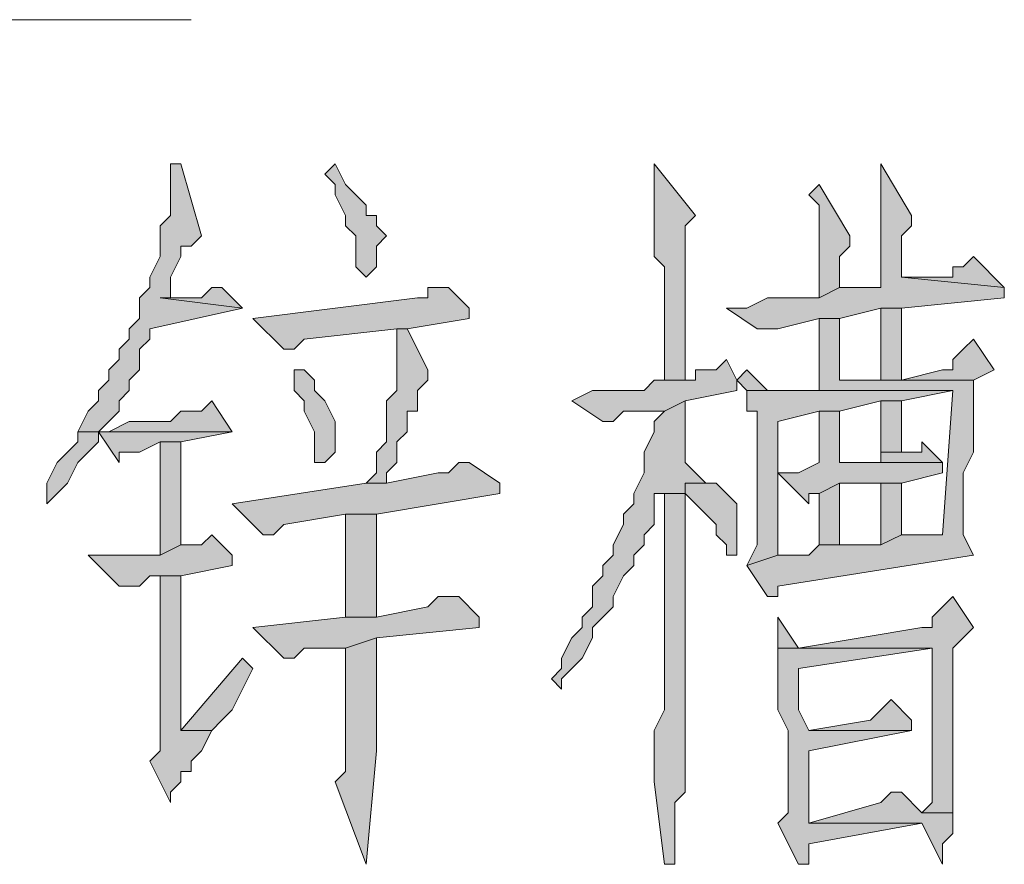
# Model space of a CAD drawing. Extents: x 566443 to 590371, y 3845226 to 3876576.
# Tile 191 of 221: x 586748.74 to 586752.79, y 3853942.81 to 3853946.28. Entities that reach past the tile are written whole.
import ezdxf

# ---------------------------------------------------------------- set-up
doc = ezdxf.new("R2010")
doc.units = 0
doc.layers.add('C00-00-00', color=7, linetype='CONTINUOUS')

msp = doc.modelspace()

# ---------------------------------------------------------------- hatches: boundary and pattern name
at = {"layer": 'C00-00-00'}
h = msp.add_hatch(color=256, dxfattribs=at)
h.dxf.hatch_style = 2
h.paths.add_polyline_path([(586749.3582, 3853945.6896), (586749.3582, 3853945.4779), (586749.3159, 3853945.4356), (586749.3159, 3853945.3086), (586749.2736, 3853945.2239), (586749.2736, 3853945.1816), (586749.2312, 3853945.1393), (586749.2312, 3853945.0546), (586749.1889, 3853945.0123), (586749.1889, 3853944.9699), (586749.1466, 3853944.9276), (586749.1466, 3853944.8853), (586749.1042, 3853944.8429), (586749.1042, 3853944.8006), (586749.0619, 3853944.7583), (586749.0619, 3853944.7159), (586749.0196, 3853944.6736), (586748.9772, 3853944.5889), (586749.0619, 3853944.5889), (586749.1042, 3853944.6313), (586749.1466, 3853944.6736), (586749.1466, 3853944.7159), (586749.1889, 3853944.7583), (586749.1889, 3853944.8006), (586749.2312, 3853944.8429), (586749.2312, 3853944.9276), (586749.2736, 3853944.9699), (586749.2736, 3853945.0123), (586749.6546, 3853945.0969), (586749.3159, 3853945.1393), (586749.3582, 3853945.1393), (586749.3582, 3853945.1816), (586749.3582, 3853945.2239), (586749.4006, 3853945.3086), (586749.4006, 3853945.3509), (586749.4429, 3853945.3509), (586749.4852, 3853945.3933), (586749.4006, 3853945.6896)])
h = msp.add_hatch(color=256, dxfattribs=at)
h.dxf.hatch_style = 2
h.paths.add_polyline_path([(586750.0356, 3853945.6896), (586749.9932, 3853945.6473), (586750.0356, 3853945.6049), (586750.0356, 3853945.5626), (586750.0779, 3853945.4779), (586750.0779, 3853945.4356), (586750.1202, 3853945.3933), (586750.1202, 3853945.2663), (586750.1626, 3853945.2239), (586750.2049, 3853945.2663), (586750.2049, 3853945.3509), (586750.2472, 3853945.3933), (586750.2049, 3853945.4356), (586750.2049, 3853945.4779), (586750.1626, 3853945.4779), (586750.1626, 3853945.5203), (586750.1202, 3853945.5626), (586750.0779, 3853945.6049)])
h = msp.add_hatch(color=256, dxfattribs=at)
h.dxf.hatch_style = 2
h.paths.add_polyline_path([(586751.3479, 3853945.6896), (586751.3479, 3853945.3086), (586751.3902, 3853945.2663), (586751.3902, 3853944.8006), (586751.4749, 3853944.8006), (586751.4749, 3853945.1393), (586751.4749, 3853945.1816), (586751.4749, 3853945.4356), (586751.5172, 3853945.4779)])
h = msp.add_hatch(color=256, dxfattribs=at)
h.dxf.hatch_style = 2
h.paths.add_polyline_path([(586752.2792, 3853945.6896), (586752.2792, 3853945.1816), (586752.2369, 3853945.1816), (586752.1099, 3853945.1816), (586752.0252, 3853945.1393), (586751.8136, 3853945.1393), (586751.7289, 3853945.0969), (586751.6442, 3853945.0969), (586751.7712, 3853945.0123), (586751.8559, 3853945.0123), (586752.0252, 3853945.0546), (586752.1099, 3853945.0546), (586752.2792, 3853945.0969), (586752.3639, 3853945.0969), (586752.7872, 3853945.1393), (586752.7872, 3853945.1816), (586752.3639, 3853945.2239), (586752.3639, 3853945.3933), (586752.4062, 3853945.4356), (586752.4062, 3853945.4779)])
h = msp.add_hatch(color=256, dxfattribs=at)
h.dxf.hatch_style = 2
h.paths.add_polyline_path([(586752.0252, 3853945.6049), (586751.9829, 3853945.5626), (586752.0252, 3853945.5203), (586752.0252, 3853945.1393), (586752.1099, 3853945.1816), (586752.1099, 3853945.3086), (586752.1522, 3853945.3509), (586752.1522, 3853945.3933)])
h = msp.add_hatch(color=256, dxfattribs=at)
h.dxf.hatch_style = 2
h.paths.add_polyline_path([(586752.6602, 3853945.3086), (586752.6179, 3853945.2663), (586752.5756, 3853945.2663), (586752.5756, 3853945.2239), (586752.3639, 3853945.2239), (586752.7872, 3853945.1816)])
h = msp.add_hatch(color=256, dxfattribs=at)
h.dxf.hatch_style = 2
h.paths.add_polyline_path([(586749.5699, 3853945.1816), (586749.5276, 3853945.1816), (586749.4852, 3853945.1393), (586749.3159, 3853945.1393), (586749.6546, 3853945.0969)])
h = msp.add_hatch(color=256, dxfattribs=at)
h.dxf.hatch_style = 2
h.paths.add_polyline_path([(586750.5012, 3853945.1816), (586750.4166, 3853945.1816), (586750.4166, 3853945.1393), (586750.3742, 3853945.1393), (586749.6969, 3853945.0546), (586749.8239, 3853944.9276), (586749.8662, 3853944.9276), (586749.9086, 3853944.9699), (586750.2896, 3853945.0123), (586750.3319, 3853945.0123), (586750.5859, 3853945.0546), (586750.5859, 3853945.0969)])
h = msp.add_hatch(color=256, dxfattribs=at)
h.dxf.hatch_style = 2
h.paths.add_polyline_path([(586752.3639, 3853945.0969), (586752.2792, 3853945.0969), (586752.2792, 3853944.8006), (586752.3639, 3853944.8006), (586752.3639, 3853944.8429)])
h = msp.add_hatch(color=256, dxfattribs=at)
h.dxf.hatch_style = 2
h.paths.add_polyline_path([(586752.1099, 3853945.0546), (586752.0252, 3853945.0546), (586752.0252, 3853944.7583), (586752.5756, 3853944.7583), (586752.5332, 3853944.1656), (586752.3639, 3853944.1656), (586752.2792, 3853944.1233), (586752.0252, 3853944.1233), (586751.9829, 3853944.0809), (586751.8559, 3853944.0809), (586751.7289, 3853944.0386), (586751.8136, 3853943.9116), (586751.8559, 3853943.9116), (586751.8559, 3853943.9539), (586752.6602, 3853944.0809), (586752.6179, 3853944.1656), (586752.6179, 3853944.4196), (586752.6602, 3853944.5043), (586752.6602, 3853944.8006), (586752.1099, 3853944.8006)])
h = msp.add_hatch(color=256, dxfattribs=at)
h.dxf.hatch_style = 2
h.paths.add_polyline_path([(586750.3319, 3853945.0123), (586750.2896, 3853945.0123), (586750.2896, 3853944.9276), (586750.2896, 3853944.7583), (586750.2472, 3853944.7159), (586750.2472, 3853944.5466), (586750.2049, 3853944.5043), (586750.2049, 3853944.4196), (586750.1626, 3853944.3773), (586750.2472, 3853944.3773), (586750.2472, 3853944.4196), (586750.2896, 3853944.4619), (586750.2896, 3853944.5466), (586750.3319, 3853944.5889), (586750.3319, 3853944.6736), (586750.3742, 3853944.6736), (586750.3742, 3853944.7583), (586750.4166, 3853944.8006), (586750.4166, 3853944.8429)])
h = msp.add_hatch(color=256, dxfattribs=at)
h.dxf.hatch_style = 2
h.paths.add_polyline_path([(586752.6602, 3853944.9699), (586752.6179, 3853944.9276), (586752.5756, 3853944.8853), (586752.5756, 3853944.8429), (586752.5332, 3853944.8429), (586752.3639, 3853944.8006), (586752.1099, 3853944.8006), (586752.6602, 3853944.8006), (586752.7449, 3853944.8429)])
h = msp.add_hatch(color=256, dxfattribs=at)
h.dxf.hatch_style = 2
h.paths.add_polyline_path([(586751.6442, 3853944.8853), (586751.6019, 3853944.8429), (586751.5172, 3853944.8429), (586751.5172, 3853944.8006), (586751.3479, 3853944.8006), (586751.3056, 3853944.7583), (586751.0939, 3853944.7583), (586751.0092, 3853944.7159), (586751.1362, 3853944.6313), (586751.1786, 3853944.6313), (586751.2209, 3853944.6736), (586751.3902, 3853944.6736), (586751.4749, 3853944.7159), (586751.6866, 3853944.7583), (586751.6866, 3853944.8006)])
h = msp.add_hatch(color=256, dxfattribs=at)
h.dxf.hatch_style = 2
h.paths.add_polyline_path([(586749.9086, 3853944.8429), (586749.8662, 3853944.8429), (586749.8662, 3853944.7583), (586749.9086, 3853944.7159), (586749.9086, 3853944.6736), (586749.9509, 3853944.5889), (586749.9509, 3853944.4619), (586749.9932, 3853944.4619), (586750.0356, 3853944.5043), (586750.0356, 3853944.6313), (586749.9932, 3853944.7159), (586749.9509, 3853944.7583), (586749.9509, 3853944.8006)])
h = msp.add_hatch(color=256, dxfattribs=at)
h.dxf.hatch_style = 2
h.paths.add_polyline_path([(586751.7289, 3853944.8429), (586751.6866, 3853944.8006), (586751.7289, 3853944.7583), (586751.8136, 3853944.7583)])
h = msp.add_hatch(color=256, dxfattribs=at)
h.dxf.hatch_style = 2
h.paths.add_polyline_path([(586752.0252, 3853944.7583), (586751.7289, 3853944.7583), (586751.7289, 3853944.6736), (586751.7712, 3853944.6736), (586751.7712, 3853944.6313), (586751.7712, 3853944.1233), (586751.7289, 3853944.0386), (586751.8559, 3853944.0809), (586751.8559, 3853944.6313), (586752.0252, 3853944.6736), (586752.1099, 3853944.6736), (586752.2792, 3853944.7159), (586752.3639, 3853944.7159), (586752.5756, 3853944.7583)])
h = msp.add_hatch(color=256, dxfattribs=at)
h.dxf.hatch_style = 2
h.paths.add_polyline_path([(586749.5276, 3853944.7159), (586749.4852, 3853944.6736), (586749.4006, 3853944.6736), (586749.3582, 3853944.6313), (586749.1889, 3853944.6313), (586749.1042, 3853944.5889), (586748.9772, 3853944.5889), (586748.9772, 3853944.5466), (586748.9349, 3853944.5043), (586748.8926, 3853944.4619), (586748.8502, 3853944.3773), (586748.8502, 3853944.2926), (586748.8926, 3853944.3349), (586748.9349, 3853944.3773), (586748.9772, 3853944.4619), (586749.0196, 3853944.5043), (586749.0619, 3853944.5466), (586749.0619, 3853944.5889), (586749.6122, 3853944.5889)])
h = msp.add_hatch(color=256, dxfattribs=at)
h.dxf.hatch_style = 2
h.paths.add_polyline_path([(586751.4749, 3853944.7159), (586751.3902, 3853944.6736), (586751.3479, 3853944.6313), (586751.3479, 3853944.5889), (586751.3056, 3853944.5043), (586751.3056, 3853944.4196), (586751.2632, 3853944.3349), (586751.2632, 3853944.2926), (586751.2209, 3853944.2503), (586751.2209, 3853944.2079), (586751.1786, 3853944.1233), (586751.1786, 3853944.0809), (586751.1362, 3853944.0386), (586751.1362, 3853943.9963), (586751.0939, 3853943.9539), (586751.0939, 3853943.8693), (586751.0516, 3853943.8269), (586751.0516, 3853943.7846), (586751.0092, 3853943.7423), (586750.9669, 3853943.6576), (586750.9669, 3853943.6153), (586750.9246, 3853943.5729), (586750.9669, 3853943.5306), (586750.9669, 3853943.5729), (586751.0092, 3853943.6153), (586751.0516, 3853943.6576), (586751.0939, 3853943.7423), (586751.0939, 3853943.7846), (586751.1362, 3853943.8269), (586751.1786, 3853943.8693), (586751.1786, 3853943.9116), (586751.2209, 3853943.9963), (586751.2632, 3853944.0386), (586751.2632, 3853944.0809), (586751.3056, 3853944.1233), (586751.3056, 3853944.1656), (586751.3479, 3853944.2079), (586751.3479, 3853944.3349), (586751.3902, 3853944.3349), (586751.4749, 3853944.3349), (586751.4749, 3853944.3773), (586751.6019, 3853944.3773), (586751.5596, 3853944.3773), (586751.5172, 3853944.4196), (586751.4749, 3853944.4619)])
h = msp.add_hatch(color=256, dxfattribs=at)
h.dxf.hatch_style = 2
h.paths.add_polyline_path([(586752.3639, 3853944.7159), (586752.2792, 3853944.7159), (586752.2792, 3853944.5043), (586752.3639, 3853944.5043), (586752.3639, 3853944.5466)])
h = msp.add_hatch(color=256, dxfattribs=at)
h.dxf.hatch_style = 2
h.paths.add_polyline_path([(586752.1099, 3853944.6736), (586752.0252, 3853944.6736), (586752.0252, 3853944.4619), (586751.9406, 3853944.4196), (586751.8559, 3853944.4196), (586751.9829, 3853944.2926), (586751.9829, 3853944.3349), (586752.0252, 3853944.3349), (586752.1099, 3853944.3773), (586752.3639, 3853944.3773), (586752.5332, 3853944.4196), (586752.5332, 3853944.4619), (586752.1099, 3853944.4619)])
h = msp.add_hatch(color=256, dxfattribs=at)
h.dxf.hatch_style = 2
h.paths.add_polyline_path([(586749.6122, 3853944.5889), (586749.0619, 3853944.5889), (586749.1466, 3853944.4619), (586749.1466, 3853944.5043), (586749.1889, 3853944.5043), (586749.2312, 3853944.5043), (586749.3159, 3853944.5466), (586749.4006, 3853944.5466)])
h = msp.add_hatch(color=256, dxfattribs=at)
h.dxf.hatch_style = 2
h.paths.add_polyline_path([(586749.4006, 3853944.5466), (586749.3159, 3853944.5466), (586749.3159, 3853944.0809), (586749.4006, 3853944.1233)])
h = msp.add_hatch(color=256, dxfattribs=at)
h.dxf.hatch_style = 2
h.paths.add_polyline_path([(586752.4486, 3853944.5466), (586752.4486, 3853944.5043), (586752.4062, 3853944.5043), (586752.2792, 3853944.5043), (586752.2792, 3853944.4619), (586752.1099, 3853944.4619), (586752.5332, 3853944.4619)])
h = msp.add_hatch(color=256, dxfattribs=at)
h.dxf.hatch_style = 2
h.paths.add_polyline_path([(586750.5859, 3853944.4619), (586750.5436, 3853944.4619), (586750.5012, 3853944.4196), (586750.4589, 3853944.4196), (586750.2472, 3853944.3773), (586750.1626, 3853944.3773), (586749.6122, 3853944.2926), (586749.7392, 3853944.1656), (586749.7816, 3853944.1656), (586749.8239, 3853944.2079), (586750.0779, 3853944.2503), (586750.2049, 3853944.2503), (586750.7129, 3853944.3349), (586750.7129, 3853944.3773)])
h = msp.add_hatch(color=256, dxfattribs=at)
h.dxf.hatch_style = 2
h.paths.add_polyline_path([(586751.6019, 3853944.3773), (586751.4749, 3853944.3773), (586751.4749, 3853944.3349), (586751.5172, 3853944.2926), (586751.5596, 3853944.2503), (586751.6019, 3853944.2079), (586751.6019, 3853944.1656), (586751.6442, 3853944.1233), (586751.6442, 3853944.0809), (586751.6866, 3853944.0809), (586751.6866, 3853944.2926), (586751.6442, 3853944.3349)])
h = msp.add_hatch(color=256, dxfattribs=at)
h.dxf.hatch_style = 2
h.paths.add_polyline_path([(586752.1099, 3853944.3773), (586752.0252, 3853944.3349), (586752.0252, 3853944.1233), (586752.1099, 3853944.1233)])
h = msp.add_hatch(color=256, dxfattribs=at)
h.dxf.hatch_style = 2
h.paths.add_polyline_path([(586752.3639, 3853944.3773), (586752.2792, 3853944.3773), (586752.2792, 3853944.1233), (586752.3639, 3853944.1656)])
h = msp.add_hatch(color=256, dxfattribs=at)
h.dxf.hatch_style = 2
h.paths.add_polyline_path([(586751.4749, 3853944.3349), (586751.3902, 3853944.3349), (586751.3902, 3853944.2926), (586751.3902, 3853943.4459), (586751.3479, 3853943.3613), (586751.3479, 3853943.1496), (586751.3902, 3853942.8109), (586751.4326, 3853942.8109), (586751.4326, 3853942.8533), (586751.4326, 3853942.9803), (586751.4326, 3853943.0649), (586751.4749, 3853943.1073)])
h = msp.add_hatch(color=256, dxfattribs=at)
h.dxf.hatch_style = 2
h.paths.add_polyline_path([(586750.2049, 3853944.2503), (586750.0779, 3853944.2503), (586750.0779, 3853944.1656), (586750.0779, 3853943.8269), (586750.2049, 3853943.8269)])
h = msp.add_hatch(color=256, dxfattribs=at)
h.dxf.hatch_style = 2
h.paths.add_polyline_path([(586749.5276, 3853944.1656), (586749.4852, 3853944.1233), (586749.4006, 3853944.1233), (586749.3159, 3853944.0809), (586749.0196, 3853944.0809), (586749.1466, 3853943.9539), (586749.2312, 3853943.9539), (586749.2736, 3853943.9963), (586749.4006, 3853943.9963), (586749.6122, 3853944.0386), (586749.6122, 3853944.0809)])
h = msp.add_hatch(color=256, dxfattribs=at)
h.dxf.hatch_style = 2
h.paths.add_polyline_path([(586749.4006, 3853943.9963), (586749.3159, 3853943.9963), (586749.3159, 3853943.2766), (586749.2736, 3853943.2343), (586749.3582, 3853943.0649), (586749.3582, 3853943.1073), (586749.4006, 3853943.1496), (586749.4006, 3853943.1919), (586749.4429, 3853943.1919), (586749.4429, 3853943.2343), (586749.4852, 3853943.2766), (586749.5276, 3853943.3613), (586749.4006, 3853943.3613)])
h = msp.add_hatch(color=256, dxfattribs=at)
h.dxf.hatch_style = 2
h.paths.add_polyline_path([(586750.5436, 3853943.9116), (586750.4589, 3853943.9116), (586750.4166, 3853943.8693), (586750.2049, 3853943.8269), (586750.0779, 3853943.8269), (586749.6969, 3853943.7846), (586749.8239, 3853943.6576), (586749.8662, 3853943.6576), (586749.9086, 3853943.6999), (586750.0779, 3853943.6999), (586750.2049, 3853943.7423), (586750.6282, 3853943.7846), (586750.6282, 3853943.8269)])
h = msp.add_hatch(color=256, dxfattribs=at)
h.dxf.hatch_style = 2
h.paths.add_polyline_path([(586752.5756, 3853943.9116), (586752.5332, 3853943.8693), (586752.4909, 3853943.8269), (586752.4909, 3853943.7846), (586752.4486, 3853943.7846), (586751.9406, 3853943.6999), (586751.8559, 3853943.6999), (586752.4909, 3853943.6999), (586752.4909, 3853943.0649), (586752.4486, 3853943.0226), (586752.5756, 3853943.0226), (586752.5756, 3853943.0649), (586752.5756, 3853943.2343), (586752.5756, 3853943.3189), (586752.5756, 3853943.6999), (586752.6179, 3853943.7423), (586752.6602, 3853943.7846)])
h = msp.add_hatch(color=256, dxfattribs=at)
h.dxf.hatch_style = 2
h.paths.add_polyline_path([(586751.8559, 3853943.8269), (586751.8559, 3853943.6999), (586751.9406, 3853943.6999)])
h = msp.add_hatch(color=256, dxfattribs=at)
h.dxf.hatch_style = 2
h.paths.add_polyline_path([(586750.2049, 3853943.7423), (586750.0779, 3853943.6999), (586750.0779, 3853943.1919), (586750.0356, 3853943.1496), (586750.1626, 3853942.8109), (586750.2049, 3853943.2766)])
h = msp.add_hatch(color=256, dxfattribs=at)
h.dxf.hatch_style = 2
h.paths.add_polyline_path([(586751.8559, 3853943.6999), (586751.8559, 3853943.4459), (586751.8982, 3853943.3613), (586751.8982, 3853943.0226), (586751.8559, 3853942.9803), (586751.9406, 3853942.8109), (586751.9829, 3853942.8109), (586751.9829, 3853942.8533), (586751.9829, 3853942.8956), (586752.4486, 3853942.9803), (586751.9829, 3853942.9803), (586751.9829, 3853943.0649), (586751.9829, 3853943.1073), (586751.9829, 3853943.2766), (586752.4062, 3853943.3613), (586751.9829, 3853943.3613), (586751.9406, 3853943.4459), (586751.9406, 3853943.6153), (586752.4909, 3853943.6999)])
h = msp.add_hatch(color=256, dxfattribs=at)
h.dxf.hatch_style = 2
h.paths.add_polyline_path([(586749.6546, 3853943.6576), (586749.4006, 3853943.3613), (586749.5276, 3853943.3613), (586749.5699, 3853943.4036), (586749.6122, 3853943.4459), (586749.6546, 3853943.5306), (586749.6969, 3853943.6153)])
h = msp.add_hatch(color=256, dxfattribs=at)
h.dxf.hatch_style = 2
h.paths.add_polyline_path([(586752.3216, 3853943.4883), (586752.2792, 3853943.4459), (586752.2369, 3853943.4036), (586751.9829, 3853943.3613), (586752.4062, 3853943.3613), (586752.4062, 3853943.4036)])
h = msp.add_hatch(color=256, dxfattribs=at)
h.dxf.hatch_style = 2
h.paths.add_polyline_path([(586752.3639, 3853943.1073), (586752.3216, 3853943.1073), (586752.2792, 3853943.0649), (586751.9829, 3853942.9803), (586752.4486, 3853942.9803), (586752.5332, 3853942.8109), (586752.5332, 3853942.8956), (586752.5756, 3853942.9379), (586752.5756, 3853943.0226), (586752.4486, 3853943.0226)])

# ---------------------------------------------------------------- linework, layer by layer
at = {"layer": 'C00-00-00', "lineweight": 9}
msp.add_lwpolyline([(586749.4429, 3853946.2823), (586718.7936, 3853946.2823)], dxfattribs=at)
at = {"layer": 'C00-00-00', "lineweight": 0}
for points in [[(586749.3582, 3853945.6896), (586749.3582, 3853945.4779), (586749.3159, 3853945.4356), (586749.3159, 3853945.3086), (586749.2736, 3853945.2239), (586749.2736, 3853945.1816), (586749.2312, 3853945.1393), (586749.2312, 3853945.0546), (586749.1889, 3853945.0123), (586749.1889, 3853944.9699), (586749.1466, 3853944.9276), (586749.1466, 3853944.8853), (586749.1042, 3853944.8429), (586749.1042, 3853944.8006), (586749.0619, 3853944.7583), (586749.0619, 3853944.7159), (586749.0196, 3853944.6736), (586748.9772, 3853944.5889), (586749.0619, 3853944.5889), (586749.1042, 3853944.6313), (586749.1466, 3853944.6736), (586749.1466, 3853944.7159), (586749.1889, 3853944.7583), (586749.1889, 3853944.8006), (586749.2312, 3853944.8429), (586749.2312, 3853944.9276), (586749.2736, 3853944.9699), (586749.2736, 3853945.0123), (586749.6546, 3853945.0969), (586749.3159, 3853945.1393), (586749.3582, 3853945.1393), (586749.3582, 3853945.1816), (586749.3582, 3853945.2239), (586749.4006, 3853945.3086), (586749.4006, 3853945.3509), (586749.4429, 3853945.3509), (586749.4852, 3853945.3933), (586749.4006, 3853945.6896)], [(586750.0356, 3853945.6896), (586749.9932, 3853945.6473), (586750.0356, 3853945.6049), (586750.0356, 3853945.5626), (586750.0779, 3853945.4779), (586750.0779, 3853945.4356), (586750.1202, 3853945.3933), (586750.1202, 3853945.2663), (586750.1626, 3853945.2239), (586750.2049, 3853945.2663), (586750.2049, 3853945.3509), (586750.2472, 3853945.3933), (586750.2049, 3853945.4356), (586750.2049, 3853945.4779), (586750.1626, 3853945.4779), (586750.1626, 3853945.5203), (586750.1202, 3853945.5626), (586750.0779, 3853945.6049)], [(586751.3479, 3853945.6896), (586751.3479, 3853945.3086), (586751.3902, 3853945.2663), (586751.3902, 3853944.8006), (586751.4749, 3853944.8006), (586751.4749, 3853945.1393), (586751.4749, 3853945.1816), (586751.4749, 3853945.4356), (586751.5172, 3853945.4779)], [(586752.2792, 3853945.6896), (586752.2792, 3853945.1816), (586752.2369, 3853945.1816), (586752.1099, 3853945.1816), (586752.0252, 3853945.1393), (586751.8136, 3853945.1393), (586751.7289, 3853945.0969), (586751.6442, 3853945.0969), (586751.7712, 3853945.0123), (586751.8559, 3853945.0123), (586752.0252, 3853945.0546), (586752.1099, 3853945.0546), (586752.2792, 3853945.0969), (586752.3639, 3853945.0969), (586752.7872, 3853945.1393), (586752.7872, 3853945.1816), (586752.3639, 3853945.2239), (586752.3639, 3853945.3933), (586752.4062, 3853945.4356), (586752.4062, 3853945.4779)], [(586752.0252, 3853945.6049), (586751.9829, 3853945.5626), (586752.0252, 3853945.5203), (586752.0252, 3853945.1393), (586752.1099, 3853945.1816), (586752.1099, 3853945.3086), (586752.1522, 3853945.3509), (586752.1522, 3853945.3933)], [(586752.6602, 3853945.3086), (586752.6179, 3853945.2663), (586752.5756, 3853945.2663), (586752.5756, 3853945.2239), (586752.3639, 3853945.2239), (586752.7872, 3853945.1816)], [(586749.5699, 3853945.1816), (586749.5276, 3853945.1816), (586749.4852, 3853945.1393), (586749.3159, 3853945.1393), (586749.6546, 3853945.0969)], [(586750.5012, 3853945.1816), (586750.4166, 3853945.1816), (586750.4166, 3853945.1393), (586750.3742, 3853945.1393), (586749.6969, 3853945.0546), (586749.8239, 3853944.9276), (586749.8662, 3853944.9276), (586749.9086, 3853944.9699), (586750.2896, 3853945.0123), (586750.3319, 3853945.0123), (586750.5859, 3853945.0546), (586750.5859, 3853945.0969)], [(586752.3639, 3853945.0969), (586752.2792, 3853945.0969), (586752.2792, 3853944.8006), (586752.3639, 3853944.8006), (586752.3639, 3853944.8429)], [(586752.1099, 3853945.0546), (586752.0252, 3853945.0546), (586752.0252, 3853944.7583), (586752.5756, 3853944.7583), (586752.5332, 3853944.1656), (586752.3639, 3853944.1656), (586752.2792, 3853944.1233), (586752.0252, 3853944.1233), (586751.9829, 3853944.0809), (586751.8559, 3853944.0809), (586751.7289, 3853944.0386), (586751.8136, 3853943.9116), (586751.8559, 3853943.9116), (586751.8559, 3853943.9539), (586752.6602, 3853944.0809), (586752.6179, 3853944.1656), (586752.6179, 3853944.4196), (586752.6602, 3853944.5043), (586752.6602, 3853944.8006), (586752.1099, 3853944.8006)], [(586750.3319, 3853945.0123), (586750.2896, 3853945.0123), (586750.2896, 3853944.9276), (586750.2896, 3853944.7583), (586750.2472, 3853944.7159), (586750.2472, 3853944.5466), (586750.2049, 3853944.5043), (586750.2049, 3853944.4196), (586750.1626, 3853944.3773), (586750.2472, 3853944.3773), (586750.2472, 3853944.4196), (586750.2896, 3853944.4619), (586750.2896, 3853944.5466), (586750.3319, 3853944.5889), (586750.3319, 3853944.6736), (586750.3742, 3853944.6736), (586750.3742, 3853944.7583), (586750.4166, 3853944.8006), (586750.4166, 3853944.8429)], [(586752.6602, 3853944.9699), (586752.6179, 3853944.9276), (586752.5756, 3853944.8853), (586752.5756, 3853944.8429), (586752.5332, 3853944.8429), (586752.3639, 3853944.8006), (586752.1099, 3853944.8006), (586752.6602, 3853944.8006), (586752.7449, 3853944.8429)], [(586751.6442, 3853944.8853), (586751.6019, 3853944.8429), (586751.5172, 3853944.8429), (586751.5172, 3853944.8006), (586751.3479, 3853944.8006), (586751.3056, 3853944.7583), (586751.0939, 3853944.7583), (586751.0092, 3853944.7159), (586751.1362, 3853944.6313), (586751.1786, 3853944.6313), (586751.2209, 3853944.6736), (586751.3902, 3853944.6736), (586751.4749, 3853944.7159), (586751.6866, 3853944.7583), (586751.6866, 3853944.8006)], [(586749.9086, 3853944.8429), (586749.8662, 3853944.8429), (586749.8662, 3853944.7583), (586749.9086, 3853944.7159), (586749.9086, 3853944.6736), (586749.9509, 3853944.5889), (586749.9509, 3853944.4619), (586749.9932, 3853944.4619), (586750.0356, 3853944.5043), (586750.0356, 3853944.6313), (586749.9932, 3853944.7159), (586749.9509, 3853944.7583), (586749.9509, 3853944.8006)], [(586751.7289, 3853944.8429), (586751.6866, 3853944.8006), (586751.7289, 3853944.7583), (586751.8136, 3853944.7583)], [(586752.0252, 3853944.7583), (586751.7289, 3853944.7583), (586751.7289, 3853944.6736), (586751.7712, 3853944.6736), (586751.7712, 3853944.6313), (586751.7712, 3853944.1233), (586751.7289, 3853944.0386), (586751.8559, 3853944.0809), (586751.8559, 3853944.6313), (586752.0252, 3853944.6736), (586752.1099, 3853944.6736), (586752.2792, 3853944.7159), (586752.3639, 3853944.7159), (586752.5756, 3853944.7583)], [(586749.5276, 3853944.7159), (586749.4852, 3853944.6736), (586749.4006, 3853944.6736), (586749.3582, 3853944.6313), (586749.1889, 3853944.6313), (586749.1042, 3853944.5889), (586748.9772, 3853944.5889), (586748.9772, 3853944.5466), (586748.9349, 3853944.5043), (586748.8926, 3853944.4619), (586748.8502, 3853944.3773), (586748.8502, 3853944.2926), (586748.8926, 3853944.3349), (586748.9349, 3853944.3773), (586748.9772, 3853944.4619), (586749.0196, 3853944.5043), (586749.0619, 3853944.5466), (586749.0619, 3853944.5889), (586749.6122, 3853944.5889)], [(586751.4749, 3853944.7159), (586751.3902, 3853944.6736), (586751.3479, 3853944.6313), (586751.3479, 3853944.5889), (586751.3056, 3853944.5043), (586751.3056, 3853944.4196), (586751.2632, 3853944.3349), (586751.2632, 3853944.2926), (586751.2209, 3853944.2503), (586751.2209, 3853944.2079), (586751.1786, 3853944.1233), (586751.1786, 3853944.0809), (586751.1362, 3853944.0386), (586751.1362, 3853943.9963), (586751.0939, 3853943.9539), (586751.0939, 3853943.8693), (586751.0516, 3853943.8269), (586751.0516, 3853943.7846), (586751.0092, 3853943.7423), (586750.9669, 3853943.6576), (586750.9669, 3853943.6153), (586750.9246, 3853943.5729), (586750.9669, 3853943.5306), (586750.9669, 3853943.5729), (586751.0092, 3853943.6153), (586751.0516, 3853943.6576), (586751.0939, 3853943.7423), (586751.0939, 3853943.7846), (586751.1362, 3853943.8269), (586751.1786, 3853943.8693), (586751.1786, 3853943.9116), (586751.2209, 3853943.9963), (586751.2632, 3853944.0386), (586751.2632, 3853944.0809), (586751.3056, 3853944.1233), (586751.3056, 3853944.1656), (586751.3479, 3853944.2079), (586751.3479, 3853944.3349), (586751.3902, 3853944.3349), (586751.4749, 3853944.3349), (586751.4749, 3853944.3773), (586751.6019, 3853944.3773), (586751.5596, 3853944.3773), (586751.5172, 3853944.4196), (586751.4749, 3853944.4619)], [(586752.3639, 3853944.7159), (586752.2792, 3853944.7159), (586752.2792, 3853944.5043), (586752.3639, 3853944.5043), (586752.3639, 3853944.5466)], [(586752.1099, 3853944.6736), (586752.0252, 3853944.6736), (586752.0252, 3853944.4619), (586751.9406, 3853944.4196), (586751.8559, 3853944.4196), (586751.9829, 3853944.2926), (586751.9829, 3853944.3349), (586752.0252, 3853944.3349), (586752.1099, 3853944.3773), (586752.3639, 3853944.3773), (586752.5332, 3853944.4196), (586752.5332, 3853944.4619), (586752.1099, 3853944.4619)], [(586749.6122, 3853944.5889), (586749.0619, 3853944.5889), (586749.1466, 3853944.4619), (586749.1466, 3853944.5043), (586749.1889, 3853944.5043), (586749.2312, 3853944.5043), (586749.3159, 3853944.5466), (586749.4006, 3853944.5466)], [(586749.4006, 3853944.5466), (586749.3159, 3853944.5466), (586749.3159, 3853944.0809), (586749.4006, 3853944.1233)], [(586752.4486, 3853944.5466), (586752.4486, 3853944.5043), (586752.4062, 3853944.5043), (586752.2792, 3853944.5043), (586752.2792, 3853944.4619), (586752.1099, 3853944.4619), (586752.5332, 3853944.4619)], [(586750.5859, 3853944.4619), (586750.5436, 3853944.4619), (586750.5012, 3853944.4196), (586750.4589, 3853944.4196), (586750.2472, 3853944.3773), (586750.1626, 3853944.3773), (586749.6122, 3853944.2926), (586749.7392, 3853944.1656), (586749.7816, 3853944.1656), (586749.8239, 3853944.2079), (586750.0779, 3853944.2503), (586750.2049, 3853944.2503), (586750.7129, 3853944.3349), (586750.7129, 3853944.3773)], [(586751.6019, 3853944.3773), (586751.4749, 3853944.3773), (586751.4749, 3853944.3349), (586751.5172, 3853944.2926), (586751.5596, 3853944.2503), (586751.6019, 3853944.2079), (586751.6019, 3853944.1656), (586751.6442, 3853944.1233), (586751.6442, 3853944.0809), (586751.6866, 3853944.0809), (586751.6866, 3853944.2926), (586751.6442, 3853944.3349)], [(586752.1099, 3853944.3773), (586752.0252, 3853944.3349), (586752.0252, 3853944.1233), (586752.1099, 3853944.1233)], [(586752.3639, 3853944.3773), (586752.2792, 3853944.3773), (586752.2792, 3853944.1233), (586752.3639, 3853944.1656)], [(586751.4749, 3853944.3349), (586751.3902, 3853944.3349), (586751.3902, 3853944.2926), (586751.3902, 3853943.4459), (586751.3479, 3853943.3613), (586751.3479, 3853943.1496), (586751.3902, 3853942.8109), (586751.4326, 3853942.8109), (586751.4326, 3853942.8533), (586751.4326, 3853942.9803), (586751.4326, 3853943.0649), (586751.4749, 3853943.1073)], [(586750.2049, 3853944.2503), (586750.0779, 3853944.2503), (586750.0779, 3853944.1656), (586750.0779, 3853943.8269), (586750.2049, 3853943.8269)], [(586749.5276, 3853944.1656), (586749.4852, 3853944.1233), (586749.4006, 3853944.1233), (586749.3159, 3853944.0809), (586749.0196, 3853944.0809), (586749.1466, 3853943.9539), (586749.2312, 3853943.9539), (586749.2736, 3853943.9963), (586749.4006, 3853943.9963), (586749.6122, 3853944.0386), (586749.6122, 3853944.0809)], [(586749.4006, 3853943.9963), (586749.3159, 3853943.9963), (586749.3159, 3853943.2766), (586749.2736, 3853943.2343), (586749.3582, 3853943.0649), (586749.3582, 3853943.1073), (586749.4006, 3853943.1496), (586749.4006, 3853943.1919), (586749.4429, 3853943.1919), (586749.4429, 3853943.2343), (586749.4852, 3853943.2766), (586749.5276, 3853943.3613), (586749.4006, 3853943.3613)], [(586750.5436, 3853943.9116), (586750.4589, 3853943.9116), (586750.4166, 3853943.8693), (586750.2049, 3853943.8269), (586750.0779, 3853943.8269), (586749.6969, 3853943.7846), (586749.8239, 3853943.6576), (586749.8662, 3853943.6576), (586749.9086, 3853943.6999), (586750.0779, 3853943.6999), (586750.2049, 3853943.7423), (586750.6282, 3853943.7846), (586750.6282, 3853943.8269)], [(586752.5756, 3853943.9116), (586752.5332, 3853943.8693), (586752.4909, 3853943.8269), (586752.4909, 3853943.7846), (586752.4486, 3853943.7846), (586751.9406, 3853943.6999), (586751.8559, 3853943.6999), (586752.4909, 3853943.6999), (586752.4909, 3853943.0649), (586752.4486, 3853943.0226), (586752.5756, 3853943.0226), (586752.5756, 3853943.0649), (586752.5756, 3853943.2343), (586752.5756, 3853943.3189), (586752.5756, 3853943.6999), (586752.6179, 3853943.7423), (586752.6602, 3853943.7846)], [(586751.8559, 3853943.8269), (586751.8559, 3853943.6999), (586751.9406, 3853943.6999)], [(586750.2049, 3853943.7423), (586750.0779, 3853943.6999), (586750.0779, 3853943.1919), (586750.0356, 3853943.1496), (586750.1626, 3853942.8109), (586750.2049, 3853943.2766)], [(586751.8559, 3853943.6999), (586751.8559, 3853943.4459), (586751.8982, 3853943.3613), (586751.8982, 3853943.0226), (586751.8559, 3853942.9803), (586751.9406, 3853942.8109), (586751.9829, 3853942.8109), (586751.9829, 3853942.8533), (586751.9829, 3853942.8956), (586752.4486, 3853942.9803), (586751.9829, 3853942.9803), (586751.9829, 3853943.0649), (586751.9829, 3853943.1073), (586751.9829, 3853943.2766), (586752.4062, 3853943.3613), (586751.9829, 3853943.3613), (586751.9406, 3853943.4459), (586751.9406, 3853943.6153), (586752.4909, 3853943.6999)], [(586749.6546, 3853943.6576), (586749.4006, 3853943.3613), (586749.5276, 3853943.3613), (586749.5699, 3853943.4036), (586749.6122, 3853943.4459), (586749.6546, 3853943.5306), (586749.6969, 3853943.6153)], [(586752.3216, 3853943.4883), (586752.2792, 3853943.4459), (586752.2369, 3853943.4036), (586751.9829, 3853943.3613), (586752.4062, 3853943.3613), (586752.4062, 3853943.4036)], [(586752.3639, 3853943.1073), (586752.3216, 3853943.1073), (586752.2792, 3853943.0649), (586751.9829, 3853942.9803), (586752.4486, 3853942.9803), (586752.5332, 3853942.8109), (586752.5332, 3853942.8956), (586752.5756, 3853942.9379), (586752.5756, 3853943.0226), (586752.4486, 3853943.0226)]]:
    msp.add_lwpolyline(points, close=True, dxfattribs=at)

doc.saveas('drawing.dxf')
